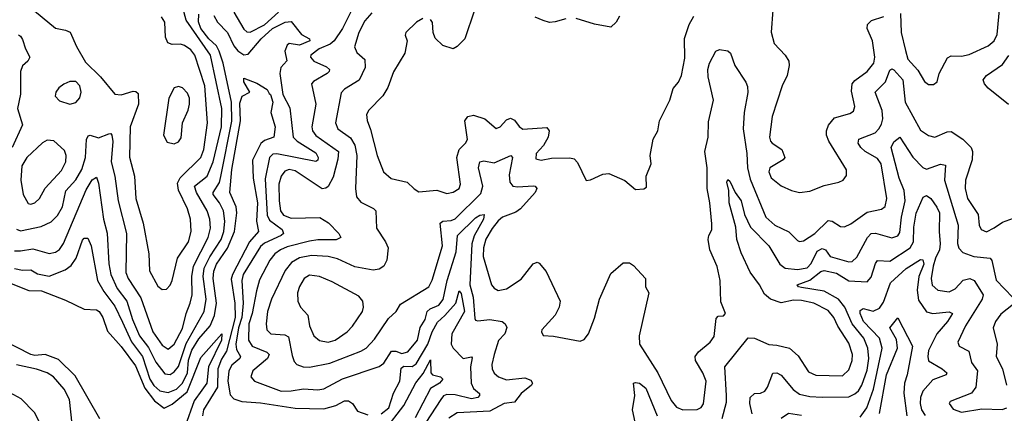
# Model space of a CAD drawing. Extents: x 2056909 to 2160450, y 827444 to 1016825.
# Tile 163 of 256: x 2133111 to 2137914, y 887078 to 888998. Entities that reach past the tile are written whole.
import ezdxf

# ---------------------------------------------------------------- set-up
doc = ezdxf.new("R2010")
doc.units = 0

msp = doc.modelspace()

# ---------------------------------------------------------------- linework, layer by layer
at = {"layer": '0CON10XD'}
for points in [[(2133095, 887975.4), (2133115, 887967.2), (2133215, 887988.8), (2133265, 888011.5), (2133295, 888042.9), (2133320, 888085), (2133336.2, 888163.8), (2133385, 888216.9), (2133413.3, 888266.7), (2133431.3, 888325), (2133436.5, 888413.5), (2133445, 888431.1), (2133455, 888433.8), (2133495, 888421), (2133545, 888441.2), (2133555, 888441.9), (2133559.6, 888435), (2133564.3, 888404.3), (2133557.6, 888305), (2133574.8, 888234.8), (2133591.1, 888115), (2133631.1, 887955), (2133628.8, 887765), (2133640.5, 887735), (2133701.3, 887641.3), (2133760.7, 887475), (2133805, 887410), (2133835, 887390.7), (2133865, 887415.3), (2133905, 887490.9), (2133923.4, 887565), (2133943, 887615), (2133951.7, 887655), (2133950.5, 887745), (2133958.5, 887795), (2134029.6, 887935), (2134041.6, 887981.6), (2134037.8, 888025), (2134025.6, 888065), (2133972.5, 888155), (2133964.3, 888185), (2134025, 888234.6), (2134055.4, 888305), (2134094.6, 888475), (2134096.4, 888565), (2134040.9, 888825), (2133922.7, 888995), (2133906.3, 889055)], [(2133155, 889063.8), (2133285, 888955.7), (2133335, 888947.5), (2133356.4, 888936.4), (2133387.3, 888867.3), (2133431.2, 888791.2), (2133505, 888719.2), (2133574.6, 888634.6), (2133605, 888631.1), (2133665, 888648.7), (2133677.6, 888647.6), (2133688.3, 888638.3), (2133690.2, 888585), (2133650.2, 888475), (2133646.9, 888326.9), (2133670.2, 888235), (2133677.5, 888125), (2133712.6, 888005), (2133741.5, 887855), (2133743.5, 887773.5), (2133785, 887698.1), (2133805, 887682.2), (2133826.9, 887683.1), (2133845, 887702.5), (2133855, 887726.2), (2133881.1, 887835), (2133933.9, 887915), (2133947.2, 887965), (2133944.7, 888025), (2133928.8, 888075), (2133885.5, 888165.5), (2133880.3, 888199.7), (2133893.3, 888226.7), (2133995.2, 888325), (2134008.7, 888365), (2134027.6, 888495), (2134014.5, 888674.5), (2133965.8, 888825), (2133945, 888851.5), (2133915, 888872.7), (2133895, 888879.1), (2133855, 888876.7), (2133834.2, 888885), (2133822, 888912), (2133818.7, 888985), (2133801.8, 889011.8)], [(2134154.7, 889035), (2134205, 888951.8), (2134218.9, 888938.9), (2134235, 888937.3), (2134305, 888973.5), (2134372.9, 889035)], [(2134741.9, 889068.1), (2134685.8, 888955), (2134645.7, 888894.3), (2134625, 888878.7), (2134571.8, 888855), (2134531.2, 888825), (2134530, 888815), (2134546.4, 888795), (2134607.7, 888767.7), (2134621.4, 888755), (2134620.6, 888745), (2134610.6, 888735), (2134543.4, 888696.6), (2134534, 888685), (2134555.9, 888585), (2134535.3, 888475), (2134539.4, 888455), (2134555, 888433.5), (2134665.3, 888355), (2134663.2, 888316.8), (2134639.8, 888230.2), (2134615, 888184.4), (2134605, 888175.5), (2134586.6, 888173.4), (2134455, 888261.3), (2134425, 888266.7), (2134405, 888259.5), (2134386.2, 888235), (2134375.6, 888195), (2134376, 888115), (2134383.6, 888065), (2134397.2, 888045), (2134435, 888029.6), (2134575, 888032.7), (2134616.5, 888006.5), (2134667.8, 887955), (2134676.9, 887935), (2134655, 887923.4), (2134565.6, 887924.4), (2134525, 887918), (2134415, 887890.6), (2134383.4, 887875), (2134354.7, 887855), (2134331.4, 887825), (2134280.9, 887729.1), (2134266.7, 887675), (2134244.6, 887565), (2134228.5, 887515), (2134227.4, 887435), (2134244.6, 887404.6), (2134316.7, 887376.7), (2134327.1, 887365), (2134320, 887345), (2134247.3, 887285), (2134238.5, 887255), (2134255.8, 887235), (2134385.6, 887185.6), (2134435, 887186.8), (2134495, 887197.8), (2134565, 887192.4), (2134595, 887196.3), (2134685, 887245.7), (2134865, 887305.4), (2134887.3, 887322.7), (2134925, 887380.6), (2134945, 887381.6), (2134975, 887370), (2135005, 887376.8), (2135051.2, 887435), (2135064.2, 887495.8), (2135088.1, 887535), (2135098.8, 887575), (2135112.8, 887587.2), (2135155, 887604.8), (2135177.2, 887632.8), (2135195.7, 887725), (2135240.6, 887865), (2135245.8, 887945), (2135335, 888031.2), (2135356.2, 888045), (2135377.3, 888047.3), (2135373.8, 888025), (2135327.2, 887942.8), (2135317.1, 887905), (2135307.5, 887705), (2135322.3, 887645), (2135331, 887541), (2135335, 887532.2), (2135345, 887528.8), (2135404.1, 887535.9), (2135465, 887525.6), (2135478.8, 887515), (2135487, 887497), (2135477.1, 887465), (2135446.4, 887433.6), (2135425.4, 887365), (2135414.6, 887315), (2135415.4, 887295), (2135425, 887273.3), (2135447.1, 887255), (2135485, 887240.3), (2135575, 887250.5), (2135605, 887238.8), (2135612, 887225), (2135608, 887215), (2135556.5, 887175), (2135525, 887131.8), (2135475, 887125.3), (2135405, 887087.9), (2135245, 887079.7), (2135205, 887054.7)], [(2134828.7, 889031.3), (2134795, 888991.5), (2134765.9, 888935), (2134743.8, 888865), (2134755, 888837.1), (2134793.8, 888803.8), (2134796.9, 888765), (2134766.4, 888703.6), (2134695, 888658.5), (2134679.6, 888640.4), (2134651.8, 888495), (2134662.9, 888465), (2134725, 888421.6), (2134745.7, 888385), (2134755.7, 888335), (2134748.7, 888175), (2134754.1, 888134.1), (2134775, 888107.5), (2134836.9, 888076.9), (2134848.2, 888065), (2134851.2, 887981.2), (2134895.5, 887915), (2134908.5, 887885), (2134902.2, 887825), (2134887.1, 887795), (2134865, 887780.6), (2134835, 887775.5), (2134745, 887792.8), (2134661.6, 887831.6), (2134615, 887842.5), (2134535, 887847.1), (2134475, 887836.5), (2134436.4, 887813.6), (2134405.8, 887775), (2134338.4, 887635), (2134320, 887575), (2134312.5, 887515), (2134316.9, 887485), (2134335.8, 887465.8), (2134405, 887461.2), (2134421.5, 887451.5), (2134439.8, 887359.7), (2134450.3, 887330.3), (2134462.9, 887315), (2134494.1, 887304.1), (2134525, 887302.8), (2134623.1, 887323.1), (2134775, 887380.3), (2134800.4, 887395), (2134841, 887439), (2134910.1, 887539.9), (2134948.1, 887575), (2134969.1, 887610.9), (2135107.3, 887695), (2135123, 887727), (2135173.9, 887895), (2135161.5, 888005), (2135175, 888014.7), (2135215, 888017.6), (2135235, 888026.3), (2135359.7, 888150.3), (2135369.4, 888185), (2135349.2, 888275), (2135355.9, 888304.1), (2135375, 888309.2), (2135425, 888298.8), (2135506.7, 888335), (2135515.5, 888325), (2135499.3, 888240.7), (2135501.6, 888205), (2135516.3, 888186.3), (2135541.7, 888181.7), (2135615, 888187.9), (2135626, 888185), (2135632.9, 888175), (2135625.4, 888155), (2135554.1, 888075), (2135530.7, 888059.3), (2135465.5, 888034.5), (2135445, 888017.2), (2135415, 887979.4), (2135385, 887926.9), (2135372.7, 887885), (2135372.5, 887842.5), (2135412.1, 887705), (2135425, 887687.8), (2135445, 887677.1), (2135485, 887684.6), (2135557.7, 887732.3), (2135615, 887807.5), (2135635, 887815.7), (2135645, 887810.8), (2135679.6, 887769.6), (2135747.1, 887625), (2135741.9, 887595), (2135723.7, 887556.3), (2135658.8, 887485), (2135656.2, 887475), (2135665, 887457.5), (2135715, 887454.2), (2135845, 887430), (2135865, 887437.5), (2135886.2, 887465), (2135915, 887542.5), (2135940, 887635), (2135995, 887760), (2136055, 887811.2), (2136085, 887811.2), (2136105, 887798.8), (2136163.8, 887735), (2136164.2, 887695), (2136179.2, 887665), (2136133.6, 887456.4), (2136134.6, 887415), (2136223.2, 887275), (2136289.6, 887139.6), (2136315, 887107.1), (2136345.4, 887095.4), (2136415, 887097.1), (2136435, 887106.7), (2136446.8, 887123.2), (2136459.2, 887235), (2136443.9, 887275), (2136407.9, 887335), (2136406.2, 887355), (2136422.1, 887377.9), (2136480, 887425), (2136498.1, 887451.9), (2136509.2, 887540.8), (2136518.3, 887551.7), (2136545, 887553.8), (2136553.3, 887565), (2136531.7, 887621.7), (2136527.5, 887725), (2136513.7, 887793.7), (2136476.9, 887875), (2136470, 887925), (2136472.5, 887945), (2136486.6, 887973.4), (2136487.2, 888002.8), (2136478.1, 888105), (2136464.2, 888175), (2136464.2, 888275), (2136453.5, 888355), (2136469.7, 888425), (2136470.9, 888499.1), (2136496.1, 888605), (2136469.1, 888719.1), (2136468, 888755), (2136476.2, 888785), (2136506.7, 888845), (2136525, 888852), (2136566.2, 888846.2), (2136578.8, 888835), (2136598.8, 888775), (2136653.1, 888693.1), (2136661.2, 888671.2), (2136662.2, 888642.2), (2136644.8, 888545.2), (2136639.6, 888465), (2136657.6, 888345), (2136660.9, 888275), (2136675, 888219.5), (2136751.2, 888035), (2136794.4, 887995), (2136862.4, 887962.4), (2136905, 887920), (2136915.7, 887915.7), (2136935, 887919.4), (2136990.5, 887955), (2137055, 888018.5), (2137075, 888014.6), (2137115, 887989.2), (2137135, 887987.9), (2137165, 888001.8), (2137245, 888059.2), (2137315, 888073.6), (2137333.1, 888086.9), (2137341.5, 888125), (2137313.8, 888295), (2137295, 888320.5), (2137235, 888354.8), (2137214.4, 888374.4)], [(2135329.1, 889045), (2135282.5, 888905), (2135245, 888866.7), (2135225, 888856.2), (2135175, 888872), (2135137.7, 888907.7), (2135127.5, 888935), (2135124.4, 888984.4), (2135115, 888999.2)], [(2136784.5, 889045), (2136776.2, 888936.2), (2136791.7, 888881.7), (2136845.6, 888825), (2136862.2, 888795), (2136864.5, 888775), (2136855.6, 888725), (2136831.1, 888675), (2136781.5, 888525), (2136768.6, 888425), (2136773.1, 888405), (2136782, 888395), (2136828.8, 888365), (2136843.6, 888326.4), (2136835, 888313.8), (2136770.8, 888275), (2136765.6, 888255), (2136776.8, 888226.8), (2136825, 888188.1), (2136876.7, 888165), (2136915, 888155.6), (2136965, 888161.9), (2137035, 888189.4), (2137107.5, 888205), (2137128, 888215), (2137145, 888237.5), (2137144.3, 888265), (2137058.9, 888405), (2137046.5, 888435), (2137046.4, 888455), (2137056.7, 888483.3), (2137085, 888519.4), (2137160.3, 888539.7), (2137178.9, 888551.1), (2137184.4, 888575), (2137168.6, 888648.6), (2137172.7, 888685), (2137185, 888700.8), (2137245.4, 888745), (2137277.2, 888785), (2137282.7, 888815), (2137271.1, 888895), (2137245.4, 888955), (2137247.3, 888975), (2137266, 888994), (2137326.6, 889013.4)], [(2137408, 889028), (2137411.6, 888935), (2137432.1, 888847.9), (2137444.1, 888805), (2137492.2, 888752.2), (2137525, 888696.2), (2137545, 888681.2), (2137568.3, 888681.7), (2137586.1, 888693.9), (2137597.1, 888735), (2137637.6, 888812.4), (2137655, 888821.4), (2137705, 888819.5), (2137742.4, 888827.6), (2137835, 888870), (2137865, 888894.4), (2137879.7, 888925), (2137893.1, 889063.1)], [(2133085, 887871), (2133115, 887869.5), (2133175, 887880.8), (2133255, 887857.9), (2133285, 887863.3), (2133305, 887876.2), (2133325, 887905.6), (2133435, 888168.2), (2133465, 888216.7), (2133485, 888229.2), (2133495, 888200), (2133519.8, 888025), (2133537.1, 887957.1), (2133546.3, 887806.3), (2133555.2, 887755), (2133585.9, 887685.9), (2133633.8, 887625), (2133661.2, 887535), (2133695.7, 887455.7), (2133739.2, 887399.2), (2133775, 887327.1), (2133819.6, 887269.6), (2133845, 887266.8), (2133865, 887279.3), (2133885, 887306.2), (2133922.5, 887417.5), (2134011, 887575), (2134020.3, 887635), (2134006.6, 887745), (2134010.9, 887785), (2134038.8, 887841.2), (2134093.3, 887925), (2134107.3, 887965), (2134111.2, 888015), (2134105.2, 888065), (2134086, 888105), (2134054.3, 888145), (2134053.9, 888155), (2134085, 888204), (2134092.4, 888232.4), (2134145, 888502.9), (2134143.3, 888595), (2134102.7, 888785), (2134084.2, 888844.2), (2134070.4, 888870.4), (2134033.6, 888905), (2133994.4, 888955), (2133982.4, 888987.6), (2133984.8, 889025)], [(2134057.8, 889017.8), (2134075.2, 888985.2), (2134125, 888934.7), (2134155, 888870.9), (2134175, 888845.2), (2134205, 888825.7), (2134225, 888829.2), (2134288.2, 888905), (2134344.8, 888955.2)], [(2134344.8, 888955.2), (2134405.2, 888985.2), (2134435, 888988.3), (2134485, 888925.6), (2134523.8, 888905), (2134525.8, 888895), (2134475, 888873.8), (2134425, 888880.9), (2134415, 888873.1), (2134404.8, 888845), (2134413.4, 888796.6), (2134384.2, 888765), (2134379.4, 888735), (2134395, 888633.1), (2134427.9, 888567.9), (2134445.3, 888425), (2134464, 888405), (2134555, 888348.8), (2134566.6, 888325), (2134565, 888313.1), (2134555, 888306), (2134365, 888342.9), (2134345, 888341.1), (2134329.5, 888325), (2134308.9, 888221.1), (2134318.3, 888045), (2134329.9, 888019.9), (2134390.9, 887975), (2134398.5, 887955), (2134387.1, 887945), (2134305, 887908.1), (2134285, 887891.6), (2134200.2, 887755), (2134194, 887725), (2134201.7, 887615), (2134194.4, 887545), (2134178.4, 887495), (2134165.7, 887415), (2134168.4, 887388.4), (2134187.3, 887355), (2134184.1, 887345), (2134145, 887312.2), (2134130.7, 887285), (2134126.8, 887235), (2134137.4, 887167.4), (2134155, 887148.8), (2134194.8, 887134.8), (2134285, 887128.4), (2134455, 887102.2), (2134595, 887099.8), (2134653.4, 887116.6), (2134695, 887138.2), (2134715, 887138.5), (2134733.6, 887125), (2134758.9, 887088.9), (2134809.1, 887070.9)], [(2135076.8, 889003.2), (2135045.8, 888985), (2134993.8, 888935), (2134991.7, 888921.7), (2135001.2, 888895), (2134990, 888835), (2134935, 888744), (2134907.5, 888667.5), (2134883.1, 888626.9), (2134814.1, 888555.9), (2134803.3, 888535), (2134805.5, 888505.5), (2134822.5, 888462.5), (2134855.3, 888335.3), (2134885.3, 888255.3), (2134922.4, 888222.4), (2135001.2, 888205), (2135035, 888172), (2135058.3, 888158.3), (2135145, 888166.9), (2135195, 888149.4), (2135225, 888155.7), (2135254, 888175), (2135260.8, 888195), (2135242.6, 888325), (2135255.2, 888364.8), (2135285.5, 888395), (2135295.9, 888414.1), (2135282.1, 888505), (2135297.5, 888525), (2135325, 888531.5), (2135380, 888515), (2135435, 888466.5), (2135455, 888474.6), (2135485, 888510), (2135505, 888518.2), (2135525, 888507.5), (2135546.9, 888476.9), (2135565, 888463.3), (2135682.6, 888472.6), (2135693.5, 888455), (2135688.9, 888425), (2135666.6, 888383.4), (2135629.6, 888345), (2135629.1, 888319.1), (2135655, 888312.1), (2135705, 888321.8), (2135795, 888323.9), (2135815, 888319.1), (2135831.8, 888301.8), (2135875, 888213.3), (2135895, 888216.2), (2135955.9, 888244.1), (2135985, 888248), (2136063.2, 888213.2), (2136115, 888170), (2136155, 888173.3), (2136168.8, 888181.2), (2136167.5, 888235), (2136191.2, 888295), (2136186.2, 888335), (2136201.4, 888415), (2136223.8, 888455), (2136232, 888505), (2136282, 888605), (2136298.3, 888661.7), (2136325, 888693.3), (2136340, 888725), (2136355, 888810), (2136353.4, 888906.6), (2136377.1, 888975), (2136400, 889015)], [(2135775, 889001.4), (2135722.9, 888987.1), (2135695, 888984), (2135665, 888994.2), (2135625, 889010)], [(2136036.2, 889015), (2136020, 888985), (2135995, 888962), (2135915, 888976), (2135825, 889004.2)], [(2133105, 888924.2), (2133115, 888917.5), (2133125, 888902), (2133138.5, 888855), (2133159.5, 888815), (2133151.1, 888795), (2133125, 888772.2), (2133115.3, 888745), (2133114, 888635), (2133100.2, 888565), (2133124.7, 888485), (2133074.4, 888375)], [(2137934, 888584), (2137835, 888663.8), (2137817.3, 888685), (2137811.1, 888705), (2137826.9, 888725), (2137905, 888779.2), (2137936.1, 888823.9)], [(2137214.4, 888374.4), (2137201.4, 888395), (2137204.5, 888415.5), (2137283.8, 888446.2), (2137302.8, 888465), (2137315, 888488.1), (2137321.6, 888515), (2137318, 888555), (2137283.9, 888645), (2137335.2, 888694.8), (2137355, 888751.4), (2137365, 888758.9), (2137375, 888753.8), (2137418.4, 888705), (2137430.6, 888595), (2137505, 888458.5), (2137545, 888433.3), (2137575, 888424.5), (2137635, 888450.9), (2137655, 888452.1), (2137712.2, 888415), (2137752.5, 888375), (2137759.6, 888355), (2137757.7, 888315), (2137725.3, 888214.7), (2137723.2, 888175), (2137734, 888125), (2137787.4, 888047.4), (2137791.8, 887995), (2137800.5, 887975), (2137826.9, 887963.1), (2137865, 887983.1), (2137905, 888010.6), (2137959.7, 888030.3)], [(2133355, 888585.6), (2133385, 888594.4), (2133404, 888616), (2133410.9, 888645), (2133404.4, 888674.4), (2133385, 888696.2), (2133355, 888696), (2133326.6, 888683.4), (2133302, 888665), (2133287.5, 888645), (2133284.2, 888624.2), (2133305, 888602), (2133355, 888585.6)], [(2133612.3, 887522.3), (2133656.8, 887426.8), (2133710.3, 887355), (2133745.1, 887245), (2133765, 887213.4), (2133795, 887187.1), (2133835, 887179.5), (2133875, 887194.8), (2133905, 887224.8), (2133929.9, 887275), (2133935, 887336.7), (2133951.2, 887385), (2133985, 887441.6), (2134040.2, 887505), (2134061.5, 887555), (2134070.7, 887615), (2134055.1, 887735), (2134058.2, 887771.8), (2134070.6, 887805), (2134125, 887882.8), (2134158.9, 887965), (2134170.8, 888055), (2134166.1, 888085), (2134135.6, 888155), (2134145, 888267.5), (2134188, 888505), (2134185, 888591.2), (2134196.2, 888625), (2134233.8, 888645), (2134204.4, 888695), (2134205, 888712.5), (2134268.1, 888688.1), (2134317.5, 888657.5), (2134327, 888637), (2134335, 888633.3), (2134345.8, 888595), (2134335.8, 888545), (2134357.6, 888475), (2134350.4, 888425), (2134305, 888408), (2134286.4, 888393.6), (2134246.8, 888313.2), (2134250.3, 888225), (2134270.5, 888105), (2134265.4, 888015.4), (2134275.3, 887965), (2134232.4, 887915), (2134149, 887755), (2134142.3, 887732.3), (2134159.5, 887615), (2134161.2, 887545), (2134119.2, 887380.8), (2134095, 887342.6), (2134078, 887295), (2134076.5, 887205), (2134006.9, 887095), (2134001.8, 887065)], [(2133865, 888392.7), (2133885, 888401.5), (2133898.9, 888421.1), (2133905.4, 888495), (2133933.2, 888556.8), (2133938.9, 888585), (2133938.6, 888615), (2133929.7, 888639.7), (2133905.3, 888665.3), (2133885, 888672.5), (2133864, 888666), (2133837.7, 888615), (2133812.5, 888435), (2133829.7, 888399.7), (2133865, 888392.7)], [(2133165, 888097.5), (2133185, 888104.5), (2133207.3, 888125), (2133234.4, 888175.6), (2133315, 888262.7), (2133335.4, 888305), (2133337.3, 888335), (2133329.2, 888359.2), (2133277.7, 888407.7), (2133245, 888410), (2133222.7, 888397.3), (2133145, 888326.2), (2133121.7, 888285), (2133116.7, 888215), (2133128.2, 888145), (2133151.7, 888101.7), (2133165, 888097.5)], [(2136537.3, 887052.7), (2136558.1, 887131.9), (2136559.5, 887165), (2136550, 887305), (2136665, 887445.7), (2136695, 887444.4), (2136765, 887413.6), (2136805, 887410.9), (2136866.2, 887396.2), (2136908, 887358), (2136959.5, 887279.5), (2136995, 887263.2), (2137125, 887260.4), (2137155, 887290.6), (2137172.1, 887335), (2137174.2, 887365), (2137155, 887419.5), (2137102.4, 887502.4), (2137082.7, 887545), (2137055, 887578.9), (2136985.6, 887615), (2136925, 887628.8), (2136885, 887629.7), (2136825, 887616.2), (2136773.9, 887633.9), (2136745, 887658.9), (2136719.8, 887705), (2136675, 887766.2), (2136631, 887861), (2136608.7, 887925), (2136604.2, 887985), (2136571.6, 888105), (2136570, 888165), (2136561.1, 888205), (2136565, 888217.5), (2136575, 888210), (2136601.1, 888155), (2136630.8, 888115), (2136647.4, 888047.4), (2136675.2, 887985.2), (2136764.8, 887894.8), (2136818.4, 887805), (2136845, 887786.5), (2136905, 887778.7), (2136952.5, 887787.5), (2136971.9, 887808.1), (2137001.2, 887868.8), (2137025, 887882.2), (2137042.1, 887875), (2137065, 887842.5), (2137155, 887816.9), (2137171.2, 887818.8), (2137195, 887838.9), (2137247, 887935), (2137265, 887955.3), (2137285, 887956.2), (2137365, 887934.1), (2137395, 887944), (2137405, 887960), (2137412.7, 888035), (2137431, 888115), (2137426.3, 888165), (2137400.7, 888225), (2137362.9, 888375), (2137375, 888401.4), (2137405, 888424), (2137467.6, 888327.6), (2137516.3, 888276.3), (2137535, 888268.6), (2137602.6, 888292.6), (2137627.9, 888287.9), (2137623, 888215), (2137689.5, 887995), (2137685.9, 887905.9), (2137692.9, 887882.9), (2137711.5, 887861.5), (2137765, 887842.8), (2137845.6, 887835), (2137853.1, 887823.1), (2137875, 887726.9), (2137955, 887643.3)], [(2136683.8, 887075), (2136672.3, 887125), (2136674.5, 887155), (2136695, 887174.4), (2136725, 887176.4), (2136745.5, 887185), (2136758.9, 887205), (2136785, 887272.9), (2136805, 887274.5), (2136825, 887263.8), (2136883.7, 887193.7), (2136915, 887171.2), (2136965, 887158.9), (2137026.4, 887156.3), (2137155, 887158.8), (2137185, 887172.1), (2137202.5, 887187.5), (2137219.1, 887215), (2137245, 887288.6), (2137253.2, 887345), (2137249.1, 887395), (2137229.4, 887445), (2137172.7, 887515), (2137136.9, 887595), (2137105, 887634.1), (2137035, 887674.1), (2136925, 887691), (2136910, 887695), (2136903.3, 887705), (2136965, 887727.8), (2137019.8, 887770.2), (2137035, 887774.2), (2137095, 887761.5), (2137155, 887723.7), (2137245, 887719.6), (2137265, 887741.4), (2137285, 887808.6), (2137295, 887823.6), (2137355, 887820), (2137455.1, 887884.9), (2137471.6, 887915), (2137473.4, 887985), (2137485, 888054.3), (2137517.8, 888132.2), (2137535, 888139.5), (2137555, 888125.4), (2137585, 888083.8), (2137597.7, 888055), (2137595.7, 887965), (2137602, 887905), (2137598.3, 887875), (2137578, 887835), (2137567.2, 887795), (2137558, 887735), (2137562.7, 887702.7), (2137589.2, 887679.2), (2137645, 887670.6), (2137674.6, 887685), (2137712.8, 887727.2), (2137745.7, 887735.7), (2137767.7, 887725), (2137811.2, 887655), (2137806.8, 887635), (2137725.2, 887504.8), (2137686.9, 887425), (2137694.6, 887404.6), (2137740.8, 887380.8), (2137754.7, 887325), (2137782.7, 887285), (2137774.7, 887205), (2137754.2, 887175.8), (2137650, 887135), (2137645.8, 887125), (2137665, 887098.5), (2137705, 887082.9), (2137805, 887099.8), (2137903.2, 887096.8), (2137926.3, 887105)], [(2133085, 887784.3), (2133124.8, 887775.2), (2133165, 887776.8), (2133198.2, 887758.2), (2133255, 887746.5), (2133332.3, 887777.7), (2133361.8, 887798.2), (2133386.7, 887835), (2133417.8, 887922.2), (2133425, 887931.5), (2133442.8, 887932.8), (2133459.4, 887895), (2133489.6, 887725), (2133521.4, 887671.4), (2133575, 887600.9), (2133612.3, 887522.3)], [(2137210.9, 887059.2), (2137243.4, 887105), (2137275.9, 887195), (2137317.8, 887395), (2137304.8, 887445), (2137227.2, 887525), (2137210.7, 887565), (2137211.1, 887578.9), (2137225, 887589.2), (2137275, 887575.3), (2137305, 887590), (2137325, 887620), (2137359.2, 887715), (2137435, 887784.8), (2137505, 887827.9), (2137516.9, 887826.9), (2137521.5, 887805), (2137496.9, 887745), (2137488.5, 887678.5), (2137495, 887628.9), (2137535, 887572.2), (2137565.3, 887565.3), (2137645, 887572.7), (2137661.4, 887565), (2137636.9, 887525), (2137584.8, 887465), (2137545, 887384), (2137540.8, 887355), (2137545, 887334.4), (2137611.5, 887295), (2137633.1, 887275), (2137630, 887265), (2137565, 887241.6), (2137516.8, 887185), (2137505.2, 887155), (2137503.3, 887125), (2137509.5, 887095), (2137527.3, 887067.3)], [(2134615, 887424.7), (2134650, 887435), (2134707.8, 887475), (2134735, 887502.2), (2134783.6, 887575), (2134788.8, 887595), (2134785.4, 887625), (2134765, 887649.5), (2134635, 887719.2), (2134573.8, 887745), (2134525, 887751.2), (2134498.5, 887735), (2134475, 887697.1), (2134466.7, 887665), (2134467.3, 887625), (2134481.1, 887595), (2134515.9, 887555.9), (2134524.7, 887505), (2134545.7, 887455.7), (2134572.8, 887432.8), (2134615, 887424.7)], [(2133045, 887721.1), (2133155, 887676.5), (2133217.5, 887675), (2133335, 887629.5), (2133425, 887585.7), (2133485, 887582.5), (2133498.2, 887575), (2133515.9, 887545), (2133538.3, 887478.3), (2133605, 887404), (2133675, 887308.6), (2133720.7, 887200.7), (2133768.8, 887138.8), (2133815, 887102.8), (2133855, 887121.5), (2133927.6, 887182.4), (2133995, 887350.4), (2134096.2, 887466.2), (2134095, 887433.9), (2134031.2, 887305), (2134024.2, 887225), (2133998.9, 887191.1), (2133961.6, 887138.4), (2133917.8, 887015)], [(2134874.6, 887074.6), (2134910.8, 887105), (2134934.4, 887175.6), (2134965.2, 887235), (2134971.5, 887298.5), (2134985, 887307.4), (2135025, 887306.7), (2135045, 887318.3), (2135102, 887415), (2135122.8, 887475), (2135148.3, 887521.7), (2135185, 887554.1), (2135238, 887615), (2135255, 887675.8), (2135265, 887662), (2135280.9, 887575), (2135218.4, 887465), (2135215.4, 887415.4), (2135225, 887395.8), (2135275, 887345.4), (2135315, 887352.5), (2135318.6, 887348.6), (2135309.8, 887305), (2135312.6, 887225), (2135325, 887198.5), (2135354.5, 887175), (2135354.6, 887165), (2135345, 887154.4), (2135315, 887148.9), (2135235, 887167.6), (2135195, 887169.5), (2135177.8, 887162.2), (2135165, 887145.4), (2135067, 886995)], [(2137959.4, 887610.6), (2137897.9, 887562.1), (2137871.8, 887525), (2137860.4, 887495), (2137880, 887415), (2137874.6, 887355), (2137905.4, 887295), (2137924.2, 887214.2)], [(2137306, 887076), (2137339.5, 887265), (2137392.7, 887395), (2137388.3, 887438.3), (2137355.5, 887495), (2137395, 887543.3), (2137466.8, 887405), (2137440.4, 887265), (2137427.5, 887225), (2137424, 887176), (2137438.3, 887065)], [(2133501.5, 887051.5), (2133380.7, 887260.7), (2133300.4, 887340.4), (2133235, 887363.8), (2133185, 887360.4), (2133165, 887365.3), (2133035, 887430.6)], [(2133367.5, 887025), (2133353.3, 887145), (2133327.6, 887195), (2133275, 887255.4), (2133245, 887275.3), (2133193.5, 887293.5), (2133095, 887313.8)], [(2134891.5, 886995), (2134984.2, 887115), (2135043.7, 887226.3), (2135078.4, 887271.6), (2135115, 887339.2), (2135116.6, 887275), (2135125.2, 887265.2), (2135164.2, 887255), (2135174.4, 887245), (2135159.1, 887225), (2135115, 887199.1), (2135040.1, 887055)], [(2136126, 886975), (2136100.6, 887095), (2136111.2, 887165), (2136105.6, 887224.4), (2136115, 887228.5), (2136135, 887224.6), (2136165, 887200.8), (2136221.2, 887065)], [(2133267.2, 886917.2), (2133182.4, 887082.4), (2133117.8, 887147.8), (2133065, 887177.3)], [(2136825, 887053.5), (2136862, 887078), (2136925, 887068.4)]]:
    msp.add_lwpolyline(points, dxfattribs=at)

doc.saveas('drawing.dxf')
